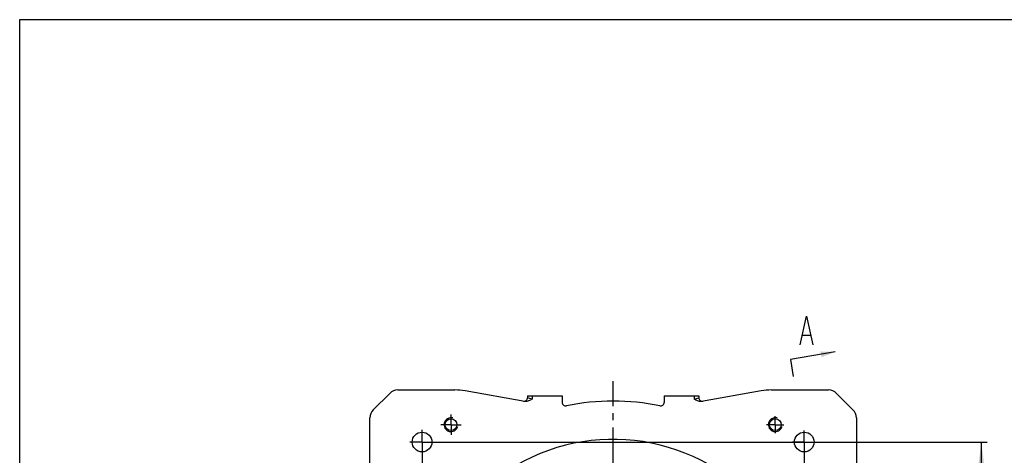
# Model space of a CAD drawing. Header units: millimetres. Extents: x 0 to 1485, y 0 to 1050.
# Tile 2 of 3: x 0 to 850, y 673 to 1050. Entities that reach past the tile are written whole.
import ezdxf

# ---------------------------------------------------------------- set-up
doc = ezdxf.new("R2010")
doc.units = ezdxf.units.MM
doc.header["$LTSCALE"] = 81.675
doc.linetypes.add('CENTER', pattern=[0.6, 0.375, -0.075, 0.075, -0.075])
doc.layers.get('0').update_dxf_attribs({"linetype": 'CONTINUOUS'})
for name, color, linetype in [('底座-E_DXF_DIMENSION', 7, 'CONTINUOUS'), ('底座-E_DXF_FORMAT', 7, 'CONTINUOUS'), ('底座-E_DXF_HATCHING', 7, 'CONTINUOUS'), ('底座_DXF_AXIS', 7, 'CONTINUOUS'), ('底座_DXF_CONTINUOUS_LINE', 7, 'CONTINUOUS')]:
    doc.layers.add(name, color=color, linetype=linetype)
doc.styles.get("Standard").update_dxf_attribs({"font": 'txt', "width": 0.7})
doc.dimstyles.new('DIMSTYLE_1', dxfattribs={"dimtxt": 25, "dimasz": 30, "dimexe": 1, "dimexo": 0, "dimgap": 1.25, "dimtad": 1, "dimdsep": 46, "dimtxsty": 'Standard', "dimblk": '_FILLED', "dimblk1": '_FILLED', "dimblk2": '_FILLED', "dimcen": 0.09, "dimclrt": 5, "dimazin": 2, "dimtol": 1, "dimtp": 0.2, "dimtm": 0.2, "dimtfac": 1, "dimtofl": 0, "dimtmove": 0, "dimatfit": 3, "dimldrblk": '_FILLED', "dimfxl": 0, "dimtolj": 1, "dimarcsym": 0})
doc.dimstyles.get("Standard").update_dxf_attribs({"dimtxt": 17.5, "dimasz": 30, "dimexe": 1, "dimexo": 0, "dimtad": 1, "dimdsep": 46, "dimtxsty": 'Standard', "dimblk": '_FILLED', "dimblk1": '_FILLED', "dimblk2": '_FILLED', "dimcen": 0.09, "dimclrt": 5, "dimazin": 2, "dimtol": 1, "dimtp": 0.01, "dimtm": 0.01, "dimtfac": 1, "dimtofl": 0, "dimtmove": 0, "dimatfit": 3, "dimldrblk": '_FILLED', "dimfxl": 0, "dimtolj": 1, "dimarcsym": 0})

# ---------------------------------------------------------------- blocks, each defined once
blk = doc.blocks.new('_FILLED')
at = {"color": 0, "linetype": 'ByBlock'}
blk.add_solid([(0, 0), (-1, 0.125), (-1, -0.125)], dxfattribs=at)
blk = doc.blocks.new('*D2')
at = {"layer": '底座-E_DXF_DIMENSION', "color": 2, "linetype": 'Continuous'}
for p, q in [((347.41, 674.34), (347.41, 249.99)), ((677.41, 674.75), (677.41, 249.99)), ((347.41, 254.99), (512.41, 254.99)), ((677.41, 254.99), (512.41, 254.99))]:
    blk.add_line(p, q, dxfattribs=at)
at = {"layer": '底座-E_DXF_DIMENSION', "color": 2, "linetype": 'Continuous', "xscale": 30, "yscale": 30, "zscale": 30, "rotation": 180}
blk.add_blockref('_FILLED', (347.41, 254.99), dxfattribs=at)
at = {"layer": '底座-E_DXF_DIMENSION', "color": 2, "linetype": 'Continuous', "xscale": 30, "yscale": 30, "zscale": 30}
blk.add_blockref('_FILLED', (677.41, 254.99), dxfattribs=at)
blk = doc.blocks.new('*D5')
at = {"layer": '底座-E_DXF_DIMENSION', "color": 2, "linetype": 'Continuous'}
for p, q in [((357.91, 684.83), (835.31, 684.83)), ((830.31, 684.83), (830.31, 519.83)), ((830.31, 354.83), (830.31, 519.83)), ((357.48, 354.83), (835.31, 354.83))]:
    blk.add_line(p, q, dxfattribs=at)
at = {"layer": '底座-E_DXF_DIMENSION', "color": 2, "linetype": 'Continuous', "xscale": 30, "yscale": 30, "zscale": 30}
for p, rotation in [((830.31, 684.83), 90), ((830.31, 354.83), 270)]:
    blk.add_blockref('_FILLED', p, dxfattribs=dict(at, rotation=rotation))
blk = doc.blocks.new('XSEC_FILLED')
at = {"color": 0, "linetype": 'ByBlock'}
blk.add_solid([(0, 0), (-1, 0.2), (-1, -0.2)], dxfattribs=at)
blk = doc.blocks.new('HATCHING_BL1', base_point=(695.4, 697.77))
at = {"layer": '底座-E_DXF_HATCHING', "color": 7, "linetype": 'Continuous'}
for p, q in [((676, 777.14), (682.56, 777.14)), ((665.51, 756.28), (667.97, 741.49)), ((684.11, 644.67), (686.57, 629.88)), ((694.92, 610.06), (701.48, 610.06))]:
    blk.add_line(p, q, dxfattribs=at)
for points in [[(673.81, 768.8), (679.28, 793.8), (684.75, 768.8)], [(692.73, 601.73), (698.2, 626.73), (703.67, 601.73)]]:
    blk.add_lwpolyline(points, dxfattribs=at)
for points in [[(704.22, 762.74), (665.51, 756.28)], [(725.29, 636.33), (686.57, 629.88)]]:
    blk.add_leader(points, dimstyle='Standard', override={"dimasz": 12.5, "dimtad": 0, "dimldrblk": 'XSEC_FILLED'}, dxfattribs=at)

msp = doc.modelspace()

# ---------------------------------------------------------------- linework, layer by layer
at = {"layer": '底座-E_DXF_FORMAT', "color": 7, "linetype": 'Continuous'}
for p, q in [((0, 0), (0, 1050)), ((0, 1050), (1485, 1050))]:
    msp.add_line(p, q, dxfattribs=at)
at = {"layer": '底座_DXF_AXIS', "color": 7, "linetype": 'CENTER'}
for p, q in [((512.414, 519.832), (512.414, 737.332)), ((372.414, 699.832), (372.414, 708.521)), ((652.414, 699.832), (652.414, 707.292)), ((372.414, 699.832), (363.725, 699.832)), ((372.414, 699.832), (372.414, 691.144)), ((372.414, 699.832), (381.103, 699.832)), ((652.414, 699.832), (644.955, 699.832)), ((652.414, 699.832), (659.873, 699.832)), ((652.414, 699.832), (652.414, 692.373)), ((347.414, 684.832), (347.414, 695.326)), ((677.414, 684.832), (677.414, 694.919)), ((347.414, 684.832), (336.92, 684.832)), ((347.414, 684.832), (347.414, 674.339)), ((347.414, 684.832), (357.908, 684.832)), ((677.414, 684.832), (667.327, 684.832)), ((677.414, 684.832), (687.5, 684.832)), ((677.414, 684.832), (677.414, 674.746))]:
    msp.add_line(p, q, dxfattribs=at)
at = {"layer": '底座_DXF_CONTINUOUS_LINE', "color": 7, "linetype": 'Continuous'}
for p, q in [((319.485, 726.904), (305.343, 712.761)), ((326.556, 729.832), (375.821, 729.832)), ((436.148, 719.966), (384.504, 729.073)), ((438.414, 724.832), (438.414, 723.142)), ((438.414, 724.832), (468.414, 724.832)), ((468.414, 724.832), (468.414, 719.055)), ((556.414, 724.832), (556.414, 719.055)), ((556.414, 724.832), (586.414, 724.832)), ((586.414, 724.832), (586.414, 723.142)), ((640.324, 729.073), (588.679, 719.966)), ((649.007, 729.832), (698.272, 729.832)), ((719.485, 712.761), (705.343, 726.904)), ((302.414, 655.69), (302.414, 705.69)), ((722.414, 705.69), (722.414, 655.69))]:
    msp.add_line(p, q, dxfattribs=at)
at = {"layer": '底座_DXF_CONTINUOUS_LINE', "color": 9, "linetype": 'Continuous'}
for p, q in [((442.413, 721.908), (438.414, 723.142)), ((442.414, 724.832), (442.413, 721.908)), ((582.414, 724.832), (582.414, 721.908)), ((582.414, 721.908), (586.414, 723.142))]:
    msp.add_line(p, q, dxfattribs=at)
at = {"layer": '底座_DXF_CONTINUOUS_LINE', "color": 7, "linetype": 'Continuous'}
for centre, radius in [((372.414, 699.832), 5.1), ((652.414, 699.832), 5.1), ((347.414, 684.832), 8.5), ((677.414, 684.832), 8.5)]:
    msp.add_circle(centre, radius, dxfattribs=at)
for centre, radius, start, end in [((326.556, 719.832), 10, 90, 135), ((375.821, 679.832), 50, 80, 90), ((435.414, 723.142), 3, 260, 360), ((589.414, 723.142), 3, 180, 280), ((649.007, 679.832), 50, 90, 100), ((698.272, 719.832), 10, 45, 90), ((471.414, 719.055), 3, 180.001207, 281.61723), ((512.414, 519.832), 200.398, 78.370857, 101.629143), ((553.413, 719.055), 3, 258.382769, 359.998794), ((312.414, 705.69), 10, 135, 180), ((712.414, 705.69), 10, 0, 45), ((512.414, 519.832), 167.366, 234.489953, 125.504895)]:
    msp.add_arc(centre, radius, start, end, dxfattribs=at)
at = {"layer": '底座_DXF_CONTINUOUS_LINE', "color": 2, "linetype": 'Continuous'}
for centre in [(372.414, 699.832), (652.414, 699.832)]:
    msp.add_arc(centre, 6, 75, 345, dxfattribs=at)
at = {"layer": '底座_DXF_CONTINUOUS_LINE', "color": 7, "linetype": 'Continuous'}
for points, knots in [([(442.413, 721.908), (441.451, 721.347), (439.546, 720.223), (437.236, 719.774), (436.148, 719.966)], [0, 0, 0, 0, 0.5021952, 1, 1, 1, 1]), ([(588.679, 719.966), (587.591, 719.775), (585.281, 720.222), (583.378, 721.349), (582.414, 721.908)], [0, 0, 0, 0, 0.4978037, 1, 1, 1, 1])]:
    msp.add_open_spline(points, degree=3, knots=knots, dxfattribs=at)

# ---------------------------------------------------------------- block references
msp.add_blockref('HATCHING_BL1', (695.399, 697.765))

# ---------------------------------------------------------------- dimensions: what is measured, and where the dimension line sits
at = {"layer": '底座-E_DXF_DIMENSION', "color": 2, "linetype": 'Continuous'}
dim = msp.add_linear_dim(base=(830.309, 684.832), p1=(357.479, 354.832), p2=(357.908, 684.832), angle=90, dimstyle='DIMSTYLE_1', dxfattribs=at)
dim.commit()
dim.dimension.update_dxf_attribs({"geometry": '*D5', "text_midpoint": (830.309, 457.9), "dimtype": 160})
dim = msp.add_linear_dim(base=(677.414, 254.988), p1=(347.414, 674.339), p2=(677.414, 674.746), dimstyle='DIMSTYLE_1', dxfattribs=at)
dim.commit()
dim.dimension.update_dxf_attribs({"geometry": '*D2', "text_midpoint": (450.482, 254.988), "dimtype": 160})

doc.saveas('drawing.dxf')
